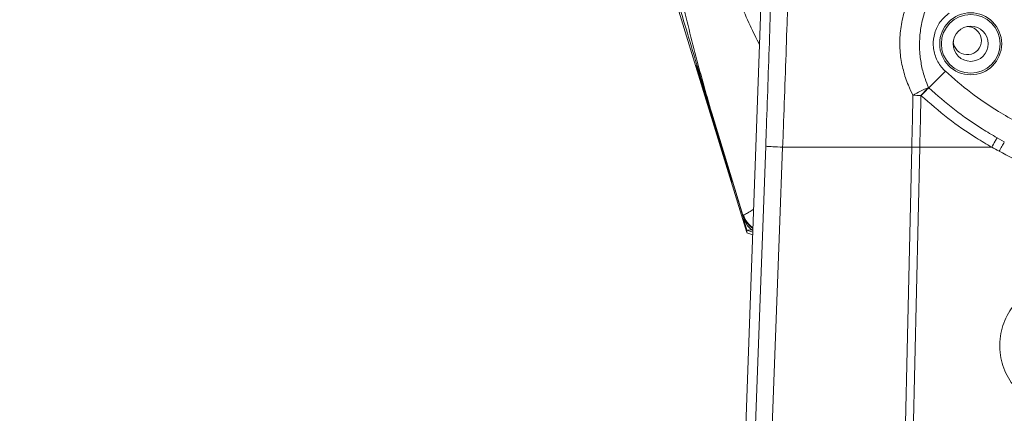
# Model space of a CAD drawing. Header units: millimetres. Extents: x 0 to 16820, y 0 to 11880.
# Tile 102 of 120: x 13419 to 13657, y 8090 to 8185. Entities that reach past the tile are written whole.
import ezdxf

# ---------------------------------------------------------------- set-up
doc = ezdxf.new("R2010")
doc.units = ezdxf.units.MM
doc.header["$LTSCALE"] = 20
doc.linetypes.add('PHANTOM', pattern=[12.7, 6.35, -1.27, 1.27, -1.27, 1.27, -1.27])

msp = doc.modelspace()

# ---------------------------------------------------------------- linework, layer by layer
at = {"color": 7, "linetype": 'Continuous', "lineweight": 0}
for p, q in [((13542.64, 8303.34), (13594.65, 8133.81)), ((13599.9, 8238.12), (13588.43, 7924.47)), ((13649.05, 8183.49), (13647.99, 8183.66)), ((13591.05, 8146.03), (13582.49, 8174.33)), ((13642.69, 8172.85), (13638.67, 8168.83)), ((13593.73, 8137.64), (13586.16, 8162.72)), ((13593.84, 8137.11), (13594.65, 8134.4)), ((13595.94, 8134.45), (13594.65, 8134.4)), ((13594.65, 8134.4), (13596.09, 8133.88)), ((13594.65, 8133.76), (13596.07, 8133.3))]:
    msp.add_line(p, q, dxfattribs=at)
at = {"color": 8, "linetype": 'Continuous', "lineweight": 0}
for p, q in [((13582.72, 8172.89), (13582.93, 8172.88)), ((13636.86, 8166.93), (13636.79, 8166.99)), ((13593.72, 8138.03), (13586.16, 8162.72)), ((13655.21, 8156.72), (13656.96, 8155.75)), ((13603.32, 8154.47), (13603.32, 8154.47)), ((13603.32, 8154.47), (13634.57, 8154.47)), ((13636.51, 8154.47), (13632.39, 7973.75)), ((13634.57, 8154.47), (13634.57, 8154.47)), ((13653.9, 8154.47), (13636.51, 8154.47)), ((13589.1, 8152.06), (13589.23, 8152.06)), ((13593.72, 8138.03), (13593.83, 8138.08)), ((13593.73, 8137.64), (13593.72, 8138.03))]:
    msp.add_line(p, q, dxfattribs=at)
at = {"color": 8, "linetype": 'Continuous', "lineweight": 0, "flags": 128}
for points in [[(13590.67, 7924.39), (13594.94, 8039.48), (13599.22, 8154.71)], [(13603.32, 8154.47), (13602.57, 8134.48), (13599.56, 8054.54), (13594.64, 7924.16)], [(13630.29, 7967.09), (13631.92, 8038.49), (13634.57, 8154.47)]]:
    msp.add_lwpolyline(points, dxfattribs=at)
at = {"color": 7, "linetype": 'Continuous', "lineweight": 0}
for radius in [7.5, 4.25]:
    msp.add_circle((13648.82, 8179.49), radius, dxfattribs=at)
at = {"color": 8, "linetype": 'Continuous', "lineweight": 0}
msp.add_circle((13648.82, 8179.49), 7.1, dxfattribs=at)
at = {"color": 7, "linetype": 'Continuous', "lineweight": 30}
for centre, radius, start, end in [((13699.83, 7139.47), 2337.88, 300, 180), ((12604.83, 7139.47), 1242.88, 23.09425, 81.90575)]:
    msp.add_arc(centre, radius, start, end, dxfattribs=at)
at = {"color": 7, "linetype": 'PHANTOM', "lineweight": 30}
msp.add_arc((13699.83, 7139.47), 1536.4, 353.21587, 126.78413, dxfattribs=at)
at = {"color": 7, "linetype": 'Continuous', "lineweight": 0}
msp.add_arc((13648, 8180.26), 3.4, 183.2988, 72, dxfattribs=at)
at = {"color": 8, "linetype": 'Continuous', "lineweight": 0}
for centre, radius, start, end in [((13644.82, 8151.83), 18.16, 110.0333, 123.2621), ((13681.13, 8126.74), 59.89, 135.2533, 137.7672), ((13633.28, 7999.93), 167.1, 88.7972, 89.4597), ((13599.44, 8139.79), 5.99, 197.1052, 236.3246), ((13599.57, 8139.87), 6.01, 197.3116, 235.0077)]:
    msp.add_arc(centre, radius, start, end, dxfattribs=at)
at = {"color": 7, "linetype": 'Continuous', "lineweight": 0}
for centre, major_axis, ratio, start_param, end_param in [((16983.42, 7861.43), (3400.95, -315.46), 0.060672, 3.153896, 3.16068), ((17651.17, 10308.69), (3996.92, 2304.59), 0.400642, 3.054536, 3.057899)]:
    msp.add_ellipse(centre, major_axis=major_axis, ratio=ratio, start_param=start_param, end_param=end_param, dxfattribs=at)
at = {"color": 8, "linetype": 'Continuous', "lineweight": 0}
for points, knots in [([(13599.22, 8154.71), (13599.29, 8156.74), (13599.65, 8166.54), (13600.23, 8183), (13600.69, 8197.36), (13600.9, 8203.99)], [0, 0, 0, 0, 0.123632, 0.5955651, 1, 1, 1, 1]), ([(13604.97, 8201.74), (13604.78, 8195.96), (13604.33, 8182.3), (13603.77, 8166.51), (13603.4, 8156.54), (13603.32, 8154.47), (13603.32, 8154.47)], [0, 0, 0, 0, 0.367712, 0.868848, 0.999999, 1, 1, 1, 1]), ([(13597.74, 8179.23), (13596.96, 8180.78), (13594.36, 8185.87), (13592.37, 8191.24), (13590.98, 8194.97)], [0, 0, 0, 0, 0.304601, 1, 1, 1, 1]), ([(13634.86, 8167.02), (13634.47, 8167.82), (13633.53, 8169.76), (13632.45, 8173.04), (13631.7, 8176.93), (13631.57, 8181.05), (13632.15, 8185.28), (13633.42, 8189.4), (13634.77, 8191.91), (13635.45, 8193.17)], [0, 0, 0, 0, 0.099867, 0.240996, 0.382014, 0.534426, 0.686802, 0.843328, 1, 1, 1, 1]), ([(13639.27, 8190.9), (13638.77, 8189.83), (13637.78, 8187.69), (13636.86, 8184.26), (13636.41, 8180.79), (13636.43, 8177.4), (13636.89, 8174.14), (13637.63, 8171.31), (13638.31, 8169.62), (13638.6, 8168.9)], [0, 0, 0, 0, 0.156118, 0.31212, 0.460897, 0.60971, 0.752483, 0.895345, 1, 1, 1, 1]), ([(13638.6, 8168.9), (13638.62, 8168.88), (13638.65, 8168.86), (13638.67, 8168.83), (13638.67, 8168.83)], [0, 0, 0, 0, 0.999392, 1, 1, 1, 1]), ([(13638.67, 8168.83), (13640.71, 8167.05), (13644.81, 8163.46), (13650.44, 8159.54), (13654, 8157.44), (13655.21, 8156.72)], [0, 0, 0, 0, 0.395924, 0.795122, 1, 1, 1, 1]), ([(13634.57, 8154.47), (13634.57, 8154.47), (13634.63, 8157.09), (13634.73, 8161.27), (13634.82, 8165.46), (13634.86, 8167.02)], [0, 0, 0, 0, 0.000005, 0.625904, 1, 1, 1, 1]), ([(13636.79, 8166.99), (13636.76, 8165.43), (13636.66, 8161.25), (13636.57, 8157.07), (13636.51, 8154.47)], [0, 0, 0, 0, 0.3754469, 1, 1, 1, 1]), ([(13653.9, 8154.47), (13652.65, 8155.2), (13649, 8157.36), (13643.2, 8161.39), (13638.98, 8165.08), (13636.86, 8166.93)], [0, 0, 0, 0, 0.20486, 0.600805, 1, 1, 1, 1]), ([(13655.21, 8156.72), (13655.13, 8156.59), (13654.97, 8156.33), (13654.54, 8155.59), (13654.18, 8154.96), (13653.9, 8154.47)], [0, 0, 0, 0, 0.19506, 0.381469, 1, 1, 1, 1]), ([(13603.32, 8154.47), (13602.48, 8154.51), (13600.79, 8154.59), (13599.63, 8154.66), (13599.28, 8154.69), (13599.23, 8154.7), (13599.22, 8154.71)], [0, 0, 0, 0, 0.378351, 0.756701, 0.941054, 1, 1, 1, 1]), ([(13634.57, 8154.47), (13634.67, 8154.47), (13635.28, 8154.47), (13635.95, 8154.47), (13636.51, 8154.47)], [0, 0, 0, 0, 0.166618, 1, 1, 1, 1]), ([(13653.9, 8154.47), (13653.9, 8154.47), (13653.9, 8154.47), (13653.9, 8154.47), (13653.9, 8154.47), (13653.9, 8154.47)], [0, 0, 0, 0, 0.293387, 0.677441, 1, 1, 1, 1]), ([(13655.69, 8153.48), (13655.1, 8153.8), (13654.49, 8154.13), (13653.9, 8154.47), (13653.9, 8154.47)], [0, 0, 0, 0, 0.997367, 1, 1, 1, 1]), ([(13744.04, 8153.52), (13741.84, 8152.4), (13737.44, 8150.17), (13729.59, 8147.14), (13720.5, 8144.54), (13710.18, 8142.82), (13699.74, 8142.23), (13689.3, 8142.84), (13679, 8144.58), (13669.97, 8147.17), (13662.2, 8150.19), (13657.86, 8152.38), (13655.69, 8153.48)], [0, 0, 0, 0, 0.080473, 0.160947, 0.274357, 0.388127, 0.501537, 0.614748, 0.728317, 0.841528, 0.920764, 1, 1, 1, 1]), ([(13593.83, 8138.08), (13594.05, 8138.16), (13594.48, 8138.31), (13595.4, 8138.86), (13596.16, 8139.39), (13596.29, 8139.48)], [0, 0, 0, 0, 0.452726, 0.905537, 1, 1, 1, 1]), ([(13686.84, 8106.47), (13686.79, 8105.59), (13686.71, 8103.85), (13686.03, 8101.3), (13684.96, 8098.9), (13683.5, 8096.71), (13681.69, 8094.8), (13679.59, 8093.22), (13677.25, 8092.02), (13674.75, 8091.23), (13672.15, 8090.87), (13669.53, 8090.95), (13666.96, 8091.48), (13664.51, 8092.42), (13662.27, 8093.77), (13660.27, 8095.48), (13658.6, 8097.5), (13657.27, 8099.77), (13656.36, 8102.24), (13655.82, 8105.03), (13655.82, 8107.89), (13656.36, 8110.69), (13657.27, 8113.16), (13658.59, 8115.43), (13660.27, 8117.45), (13662.27, 8119.16), (13664.52, 8120.51), (13666.96, 8121.45), (13669.54, 8121.98), (13672.16, 8122.06), (13674.76, 8121.7), (13677.27, 8120.9), (13679.6, 8119.7), (13681.7, 8118.12), (13683.5, 8116.22), (13684.96, 8114.03), (13686.03, 8111.64), (13686.71, 8109.09), (13686.79, 8107.34), (13686.84, 8106.47)], [0, 0, 0, 0, 0.0268273, 0.0536545, 0.0805478, 0.107441, 0.1343257, 0.16121, 0.1880577, 0.2149051, 0.2417116, 0.2685179, 0.2953089, 0.3221, 0.3489129, 0.375726, 0.4025801, 0.4294346, 0.4563152, 0.4831961, 0.5167947, 0.5436629, 0.5705308, 0.5973768, 0.6242223, 0.6510595, 0.6778964, 0.7047376, 0.7315786, 0.7584218, 0.7852652, 0.8120998, 0.8389346, 0.865757, 0.8925797, 0.9194019, 0.9462244, 0.9731122, 1, 1, 1, 1])]:
    msp.add_open_spline(points, degree=3, knots=knots, dxfattribs=at)
at = {"color": 7, "linetype": 'Continuous', "lineweight": 0}
for points, knots in [([(13575.48, 8197.99), (13577.07, 8192.69), (13580.26, 8182.08), (13583.62, 8170.9), (13585.4, 8165.02), (13585.58, 8164.44)], [0, 0, 0, 0, 0.474092, 0.948183, 1, 1, 1, 1]), ([(13578.43, 8192.33), (13579.61, 8187.33), (13581.97, 8177.31), (13584.76, 8167.59), (13586.16, 8162.72)], [0, 0, 0, 0, 0.499472, 1, 1, 1, 1]), ([(13643.59, 8186.9), (13642.82, 8186.24), (13641.29, 8184.92), (13639.97, 8182.12), (13639.59, 8179.09), (13640.25, 8176.08), (13641.49, 8174.02), (13642.46, 8173.08), (13642.69, 8172.85)], [0, 0, 0, 0, 0.186149, 0.372271, 0.559285, 0.747818, 0.937818, 1, 1, 1, 1]), ([(13589.1, 8152.06), (13589.06, 8152.19), (13588.87, 8152.8), (13588.45, 8154.14), (13587.84, 8156.09), (13587.23, 8158.06), (13586.55, 8160.27), (13585.84, 8162.59), (13585.15, 8164.82), (13584.53, 8166.85), (13583.87, 8169.02), (13583.35, 8170.73), (13583.03, 8171.79), (13582.8, 8172.58), (13582.75, 8172.77), (13582.72, 8172.89)], [0, 0, 0, 0, 0.030688, 0.135813, 0.240795, 0.308409, 0.375947, 0.48378, 0.538326, 0.592831, 0.685746, 0.776219, 0.839099, 0.902056, 1, 1, 1, 1]), ([(13642.69, 8172.85), (13644.71, 8171.09), (13648.76, 8167.57), (13654.7, 8163.52), (13658.62, 8161.33), (13660.19, 8160.45)], [0, 0, 0, 0, 0.3731947, 0.749837, 1, 1, 1, 1]), ([(13593.73, 8137.64), (13593.97, 8137.06), (13594.55, 8135.67), (13595.48, 8134.66), (13596.07, 8134.34), (13596.1, 8134.32)], [0, 0, 0, 0, 0.405267, 0.971303, 1, 1, 1, 1]), ([(13594.65, 8134.4), (13594.66, 8134.16), (13594.67, 8133.77), (13594.67, 8133.8), (13594.67, 8133.82)], [0, 0, 0, 0, 0.640681, 1, 1, 1, 1])]:
    msp.add_open_spline(points, degree=3, knots=knots, dxfattribs=at)
at = {"color": 8, "linetype": 'Continuous', "lineweight": 0}
for points in [[(13638.67, 8168.83), (13638.38, 8168.54), (13637.8, 8167.95), (13637.17, 8167.27), (13636.86, 8166.93)], [(13656.96, 8155.75), (13656.75, 8155.39), (13656.35, 8154.68), (13655.91, 8153.88), (13655.7, 8153.48)]]:
    msp.add_open_spline(points, degree=3, dxfattribs=at)

doc.saveas('drawing.dxf')
